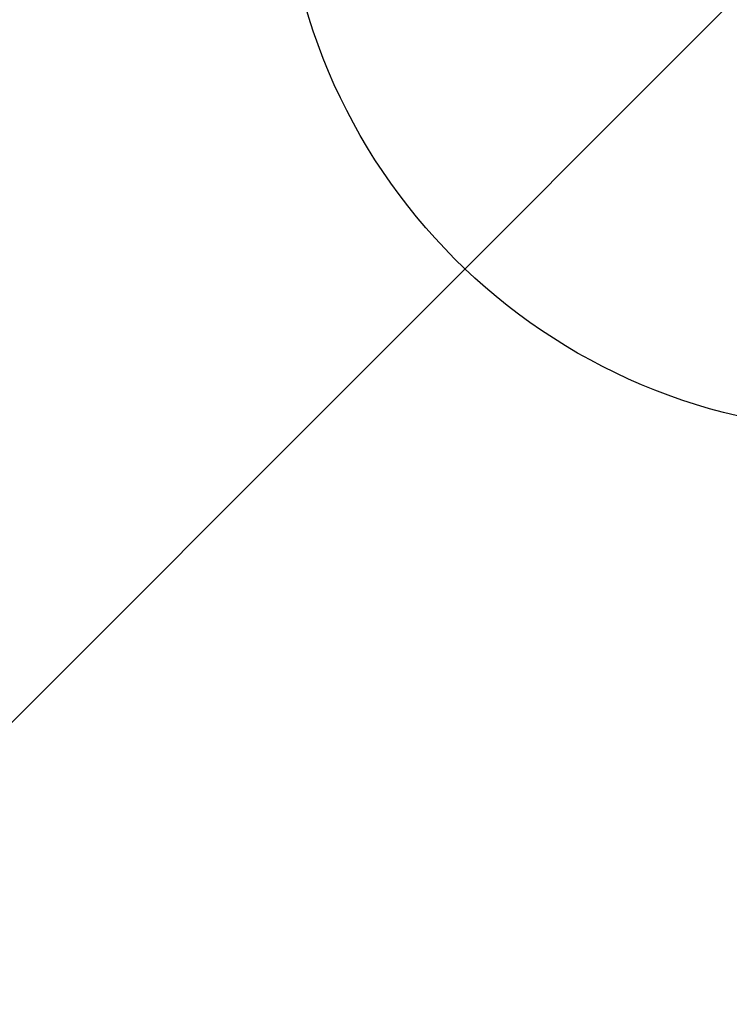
# Model space of a CAD drawing. Extents: x -156717 to 425753, y -51191 to 363295.
# Tile 246 of 256: x 134973 to 135147, y 110002 to 110243. Entities that reach past the tile are written whole.
import ezdxf

# ---------------------------------------------------------------- set-up
doc = ezdxf.new("R2010")
doc.units = 0
doc.header["$LTSCALE"] = 50
doc.layers.get('0').update_dxf_attribs({"linetype": 'CONTINUOUS'})
doc.layers.get('Defpoints').update_dxf_attribs({"linetype": 'CONTINUOUS'})
doc.layers.add('WL570---_TOEVOER', color=3, linetype='CONTINUOUS')
doc.styles.get("Standard").update_dxf_attribs({"font": 'ARIAL.TTF'})
doc.dimstyles.new('ISO-25', dxfattribs={"dimtxt": 2.5, "dimasz": 2.5, "dimexe": 1.25, "dimexo": 0.625, "dimtad": 1, "dimtih": 1, "dimdec": 4, "dimdsep": 46, "dimtxsty": 'Standard', "dimcen": 2.5, "dimadec": 0, "dimazin": 0, "dimtfac": 1, "dimtdec": 4, "dimtmove": 0, "dimatfit": 3, "dimfxl": 0, "dimtvp": 1, "dimtolj": 1, "dimtzin": 0, "dimarcsym": 0})

# ---------------------------------------------------------------- blocks, each defined once
blk = doc.blocks.new('*D164')
at = {"layer": 'Defpoints', "color": 0, "transparency": 16777216}
for p in [(134658.04, 110313.67), (135153.11, 110168.15), (134658.04, 109832.51)]:
    blk.add_point(p, dxfattribs=at)
at = {"layer": 'WL570---_TOEVOER', "color": 0, "lineweight": -2, "transparency": 16777216}
for p, q in [((134658.04, 110282.42), (134658.04, 109770.01)), ((135153.11, 110136.9), (135153.11, 109770.01)), ((134658.04, 109832.51), (134094.78, 109832.51)), ((135028.11, 109832.51), (134783.04, 109832.51))]:
    blk.add_line(p, q, dxfattribs=at)
at = {"layer": 'WL570---_TOEVOER', "color": 0, "transparency": 16777216}
for points in [[(134783.04, 109853.35), (134783.04, 109811.68), (134658.04, 109832.51)], [(135028.11, 109853.35), (135028.11, 109811.68), (135153.11, 109832.51)]]:
    blk.add_solid(points, dxfattribs=at)
at = {"layer": 'WL570---_TOEVOER', "color": 0, "transparency": 16777216, "insert": (134306.58, 109927.59), "char_height": 125, "attachment_point": 5}
blk.add_mtext('\\A1;1000', dxfattribs=at)

msp = doc.modelspace()

# ---------------------------------------------------------------- linework, layer by layer
at = {"color": 2, "linetype": 'Continuous'}
msp.add_line((134658.03716, 109757.93761), (135158.11006, 110258.01051), dxfattribs=at)
msp.add_circle((135181.82973, 110286.78975), 144.08373, dxfattribs=at)

# ---------------------------------------------------------------- dimensions: what is measured, and where the dimension line sits
at = {"layer": 'WL570---_TOEVOER'}
dim = msp.add_linear_dim(base=(134658.03716, 109832.51416), p1=(135153.10933, 110168.14904), p2=(134658.03716, 110313.67026), angle=180, text='1000', dimstyle='ISO-25', override={"dimscale": 50, "dimdec": 0}, dxfattribs=at)
dim.commit()
dim.dimension.update_dxf_attribs({"geometry": '*D164', "text_midpoint": (134306.57605, 109832.51416), "dimtype": 160})

doc.saveas('drawing.dxf')
